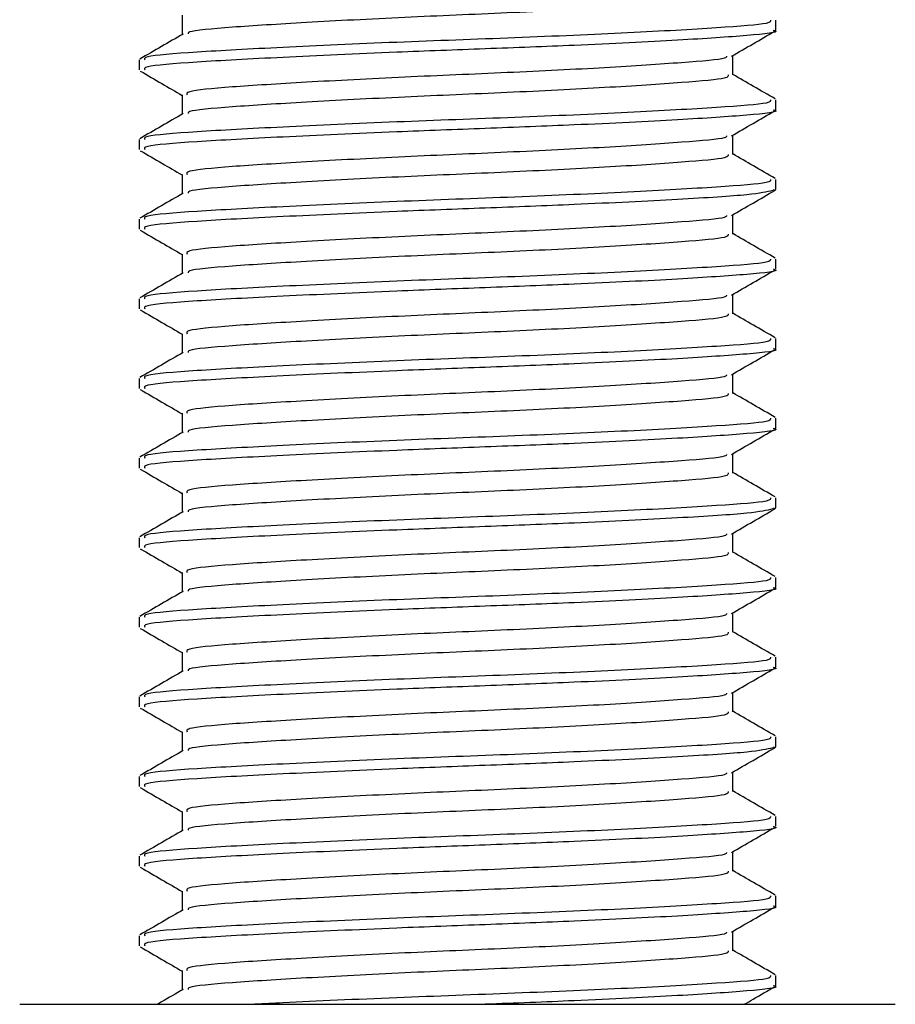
# Model space of a CAD drawing. Header units: millimetres. Extents: x 0 to 420, y 0 to 297.
# Tile 17 of 80: x 74.99 to 76.37, y 195.76 to 197.32. Entities that reach past the tile are written whole.
import ezdxf

# ---------------------------------------------------------------- set-up
doc = ezdxf.new("R2010")
doc.units = ezdxf.units.MM

msp = doc.modelspace()

# ---------------------------------------------------------------- linework, layer by layer
at = {"color": 7, "linetype": 'Continuous', "lineweight": 25}
for p, q in [((75.24602, 197.32319), (75.24602, 197.29268)), ((76.1832, 197.29965), (76.1832, 197.31542)), ((75.17801, 197.25256), (75.17801, 197.23685)), ((76.11519, 197.22895), (76.11519, 197.25958)), ((75.24602, 197.19754), (75.24602, 197.16703)), ((76.1832, 197.174), (76.1832, 197.18977)), ((75.17801, 197.12691), (75.17801, 197.11121)), ((76.11519, 197.1033), (76.11519, 197.13393)), ((75.24602, 197.07189), (75.24602, 197.04138)), ((76.1832, 197.04836), (76.1832, 197.06412)), ((76.17879, 197.04836), (76.18248, 197.04726)), ((75.17801, 197.00126), (75.17801, 196.98556)), ((76.11519, 196.97766), (76.11519, 197.00828)), ((75.24602, 196.94624), (75.24602, 196.91573)), ((76.1832, 196.92271), (76.1832, 196.93847)), ((75.17801, 196.87562), (75.17801, 196.85991)), ((76.11519, 196.85201), (76.11519, 196.88263)), ((75.24602, 196.82059), (75.24602, 196.79008)), ((76.1832, 196.79706), (76.1832, 196.81283)), ((75.17801, 196.74997), (75.17801, 196.73426)), ((76.11519, 196.72636), (76.11519, 196.75698)), ((75.24602, 196.69495), (75.24602, 196.66444)), ((76.1832, 196.67141), (76.1832, 196.68718)), ((75.17801, 196.62432), (75.17801, 196.60861)), ((76.11519, 196.60071), (76.11519, 196.63134)), ((75.24602, 196.5693), (75.24602, 196.53879)), ((76.1832, 196.54576), (76.1832, 196.56153)), ((76.17879, 196.54576), (76.18248, 196.54467)), ((76.11519, 196.47506), (76.11519, 196.50569)), ((75.17801, 196.49867), (75.17801, 196.48296)), ((75.24602, 196.44365), (75.24602, 196.41314)), ((76.1832, 196.42011), (76.1832, 196.43588)), ((76.11519, 196.34941), (76.11519, 196.38004)), ((75.17801, 196.37302), (75.17801, 196.35732)), ((75.24602, 196.318), (75.24602, 196.28749)), ((76.1832, 196.29446), (76.1832, 196.31023)), ((76.11519, 196.22377), (76.11519, 196.25439)), ((75.17801, 196.24737), (75.17801, 196.23167)), ((75.24602, 196.19235), (75.24602, 196.16184)), ((76.1832, 196.16882), (76.1832, 196.18458)), ((76.17879, 196.16882), (76.18248, 196.16772)), ((76.11519, 196.09812), (76.11519, 196.12874)), ((75.17801, 196.12173), (75.17801, 196.10602)), ((75.24602, 196.0667), (75.24602, 196.03619)), ((76.1832, 196.04317), (76.1832, 196.05893)), ((76.11519, 195.97247), (76.11519, 196.00309)), ((75.17801, 195.99608), (75.17801, 195.98037)), ((75.24602, 195.94106), (75.24602, 195.91055)), ((76.1832, 195.91752), (76.1832, 195.93329)), ((76.11519, 195.84682), (76.11519, 195.87745)), ((75.17801, 195.87043), (75.17801, 195.85472)), ((75.24602, 195.81541), (75.24602, 195.7849)), ((76.1832, 195.79187), (76.1832, 195.80764)), ((74.98954, 195.76229), (76.37167, 195.76229))]:
    msp.add_line(p, q, dxfattribs=at)
for points, knots in [([(76.10777, 197.35465), (76.10807, 197.35291), (76.10882, 197.34856), (76.03976, 197.34261), (75.91946, 197.3345), (75.76192, 197.32671), (75.59379, 197.31977), (75.43715, 197.31149), (75.31917, 197.30415), (75.2547, 197.29833), (75.25516, 197.29462), (75.25529, 197.29355)], [0, 0, 0, 0, 0.0812126, 0.2026951, 0.3289775, 0.4541529, 0.5761068, 0.7029826, 0.8264929, 0.9498795, 1, 1, 1, 1]), ([(76.17467, 197.31542), (76.17502, 197.31367), (76.17591, 197.30931), (76.09599, 197.30335), (75.95683, 197.29523), (75.77466, 197.28744), (75.58014, 197.28051), (75.39929, 197.27222), (75.26173, 197.26489), (75.184, 197.25851), (75.18616, 197.25422), (75.18699, 197.25256)], [0, 0, 0, 0, 0.0795242, 0.1977381, 0.3206174, 0.4424209, 0.5610929, 0.684549, 0.8047339, 0.9247987, 1, 1, 1, 1]), ([(75.24751, 197.29354), (75.23613, 197.28695), (75.21338, 197.27377), (75.19063, 197.2606), (75.17925, 197.25401)], [0, 0, 0, 0, 0.4998987, 1, 1, 1, 1]), ([(76.17879, 197.29965), (76.18021, 197.29929), (76.19178, 197.29629), (76.14383, 197.29111), (76.03639, 197.28381), (75.88314, 197.27616), (75.72631, 197.27012), (75.56541, 197.2641), (75.39926, 197.25652), (75.26174, 197.24918), (75.184, 197.24281), (75.18615, 197.23851), (75.18699, 197.23685)], [0, 0, 0, 0, 0.0167834, 0.1370015, 0.2569808, 0.380436, 0.4722687, 0.5611895, 0.6846185, 0.8047769, 0.9248152, 1, 1, 1, 1]), ([(76.11304, 197.25833), (76.1244, 197.26492), (76.14714, 197.27809), (76.16989, 197.29126), (76.18126, 197.29784)], [0, 0, 0, 0, 0.4999098, 1, 1, 1, 1]), ([(76.10538, 197.25839), (76.10518, 197.25734), (76.10449, 197.25371), (76.03886, 197.24839), (75.9197, 197.24026), (75.76187, 197.23247), (75.59375, 197.22554), (75.43736, 197.21725), (75.3184, 197.20992), (75.25111, 197.20353), (75.25301, 197.19922), (75.25374, 197.19755)], [0, 0, 0, 0, 0.04929084, 0.1712997, 0.29812922, 0.42384695, 0.54632913, 0.67375466, 0.7978, 0.92172117, 1, 1, 1, 1]), ([(75.17994, 197.23502), (75.19132, 197.22843), (75.21335, 197.21568), (75.23537, 197.20292), (75.24602, 197.19675)], [0, 0, 0, 0, 0.51635581, 1, 1, 1, 1]), ([(76.18196, 197.19119), (76.17058, 197.19778), (76.14832, 197.21066), (76.12606, 197.22355), (76.11519, 197.22985)], [0, 0, 0, 0, 0.5112595, 1, 1, 1, 1]), ([(76.10777, 197.229), (76.10807, 197.22726), (76.10882, 197.22292), (76.03976, 197.21696), (75.91946, 197.20885), (75.76192, 197.20106), (75.59379, 197.19413), (75.43715, 197.18584), (75.31917, 197.1785), (75.2547, 197.17268), (75.25516, 197.16897), (75.25529, 197.1679)], [0, 0, 0, 0, 0.0812126, 0.2026951, 0.3289775, 0.4541529, 0.5761068, 0.7029826, 0.8264929, 0.9498795, 1, 1, 1, 1]), ([(76.17467, 197.18977), (76.17502, 197.18802), (76.17591, 197.18366), (76.09599, 197.1777), (75.95683, 197.16958), (75.77466, 197.16179), (75.58014, 197.15486), (75.39929, 197.14657), (75.26173, 197.13924), (75.184, 197.13286), (75.18616, 197.12857), (75.18699, 197.12691)], [0, 0, 0, 0, 0.0795242, 0.1977381, 0.3206174, 0.4424209, 0.5610929, 0.684549, 0.8047339, 0.9247987, 1, 1, 1, 1]), ([(75.24751, 197.16789), (75.23613, 197.1613), (75.21338, 197.14812), (75.19063, 197.13495), (75.17925, 197.12836)], [0, 0, 0, 0, 0.4998987, 1, 1, 1, 1]), ([(76.17879, 197.174), (76.18021, 197.17364), (76.19178, 197.17064), (76.14383, 197.16547), (76.03639, 197.15816), (75.88314, 197.15051), (75.72631, 197.14447), (75.56541, 197.13845), (75.39926, 197.13087), (75.26174, 197.12353), (75.184, 197.11716), (75.18615, 197.11286), (75.18699, 197.11121)], [0, 0, 0, 0, 0.0167834, 0.1370015, 0.2569808, 0.380436, 0.4722687, 0.5611895, 0.6846185, 0.8047769, 0.9248152, 1, 1, 1, 1]), ([(76.11304, 197.13268), (76.1244, 197.13927), (76.14714, 197.15244), (76.16989, 197.16561), (76.18126, 197.17219)], [0, 0, 0, 0, 0.4999098, 1, 1, 1, 1]), ([(76.10538, 197.13274), (76.10518, 197.1317), (76.10449, 197.12806), (76.03886, 197.12274), (75.9197, 197.11461), (75.76187, 197.10682), (75.59375, 197.09989), (75.43736, 197.0916), (75.3184, 197.08427), (75.25111, 197.07788), (75.25301, 197.07357), (75.25374, 197.0719)], [0, 0, 0, 0, 0.04929084, 0.1712997, 0.29812922, 0.42384695, 0.54632913, 0.67375466, 0.7978, 0.92172117, 1, 1, 1, 1]), ([(75.17994, 197.10937), (75.19132, 197.10278), (75.21335, 197.09003), (75.23537, 197.07728), (75.24602, 197.07111)], [0, 0, 0, 0, 0.5163558, 1, 1, 1, 1]), ([(76.10777, 197.10335), (76.10807, 197.10161), (76.10882, 197.09727), (76.03976, 197.09131), (75.91946, 197.0832), (75.76192, 197.07541), (75.59379, 197.06848), (75.43715, 197.06019), (75.31917, 197.05285), (75.2547, 197.04703), (75.25516, 197.04333), (75.25529, 197.04226)], [0, 0, 0, 0, 0.0812126, 0.2026951, 0.3289775, 0.4541529, 0.5761068, 0.7029826, 0.8264929, 0.9498795, 1, 1, 1, 1]), ([(76.18196, 197.06554), (76.17058, 197.07213), (76.14832, 197.08501), (76.12606, 197.0979), (76.11519, 197.10421)], [0, 0, 0, 0, 0.5112595, 1, 1, 1, 1]), ([(76.17467, 197.06412), (76.17502, 197.06237), (76.17591, 197.05801), (76.09599, 197.05205), (75.95683, 197.04393), (75.77466, 197.03615), (75.58014, 197.02921), (75.39929, 197.02092), (75.26173, 197.01359), (75.184, 197.00722), (75.18616, 197.00292), (75.18699, 197.00126)], [0, 0, 0, 0, 0.0795242, 0.1977381, 0.3206174, 0.4424209, 0.5610929, 0.684549, 0.8047339, 0.9247987, 1, 1, 1, 1]), ([(76.17825, 197.04656), (76.16868, 197.0443), (76.14857, 197.03954), (76.03405, 197.03252), (75.8836, 197.02486), (75.7262, 197.01882), (75.56545, 197.0128), (75.39925, 197.00522), (75.26174, 196.99788), (75.184, 196.99151), (75.18615, 196.98721), (75.18699, 196.98556)], [0, 0, 0, 0, 0.1121001, 0.2355413, 0.3625587, 0.4570412, 0.5485278, 0.6755183, 0.7991439, 0.9226458, 1, 1, 1, 1]), ([(76.11304, 197.00704), (76.1244, 197.01362), (76.14714, 197.02679), (76.16989, 197.03996), (76.18126, 197.04654)], [0, 0, 0, 0, 0.4999098, 1, 1, 1, 1]), ([(75.24751, 197.04224), (75.23613, 197.03566), (75.21338, 197.02248), (75.19063, 197.0093), (75.17925, 197.00272)], [0, 0, 0, 0, 0.4998987, 1, 1, 1, 1]), ([(76.10538, 197.00709), (76.10518, 197.00605), (76.10449, 197.00241), (76.03886, 196.99709), (75.9197, 196.98896), (75.76187, 196.98118), (75.59375, 196.97424), (75.43736, 196.96595), (75.3184, 196.95862), (75.25111, 196.95223), (75.25301, 196.94792), (75.25374, 196.94625)], [0, 0, 0, 0, 0.0492908, 0.1712997, 0.2981292, 0.4238469, 0.5463291, 0.6737547, 0.7978, 0.9217212, 1, 1, 1, 1]), ([(75.17994, 196.98372), (75.19132, 196.97714), (75.21335, 196.96439), (75.23537, 196.95163), (75.24602, 196.94546)], [0, 0, 0, 0, 0.51635581, 1, 1, 1, 1]), ([(76.10777, 196.97771), (76.10807, 196.97596), (76.10882, 196.97162), (76.03976, 196.96567), (75.91946, 196.95755), (75.76192, 196.94976), (75.59379, 196.94283), (75.43715, 196.93454), (75.31917, 196.9272), (75.2547, 196.92138), (75.25516, 196.91768), (75.25529, 196.91661)], [0, 0, 0, 0, 0.0812126, 0.2026951, 0.3289775, 0.4541529, 0.5761068, 0.7029826, 0.8264929, 0.9498795, 1, 1, 1, 1]), ([(76.18196, 196.93989), (76.17058, 196.94648), (76.14832, 196.95936), (76.12606, 196.97226), (76.11519, 196.97856)], [0, 0, 0, 0, 0.5112595, 1, 1, 1, 1]), ([(76.17467, 196.93847), (76.17502, 196.93672), (76.17591, 196.93236), (76.09599, 196.9264), (75.95683, 196.91829), (75.77466, 196.9105), (75.58014, 196.90357), (75.39929, 196.89527), (75.26173, 196.88794), (75.184, 196.88157), (75.18616, 196.87727), (75.18699, 196.87562)], [0, 0, 0, 0, 0.0795242, 0.1977381, 0.3206174, 0.4424209, 0.5610929, 0.684549, 0.8047339, 0.9247987, 1, 1, 1, 1]), ([(76.17879, 196.92271), (76.18021, 196.92234), (76.19178, 196.91935), (76.14383, 196.91417), (76.03639, 196.90686), (75.88314, 196.89921), (75.72631, 196.89318), (75.56541, 196.88716), (75.39926, 196.87957), (75.26174, 196.87224), (75.184, 196.86586), (75.18615, 196.86156), (75.18699, 196.85991)], [0, 0, 0, 0, 0.0167834, 0.1370015, 0.2569808, 0.380436, 0.4722687, 0.5611895, 0.6846185, 0.8047769, 0.9248152, 1, 1, 1, 1]), ([(76.11304, 196.88139), (76.1244, 196.88797), (76.14714, 196.90115), (76.16989, 196.91431), (76.18126, 196.9209)], [0, 0, 0, 0, 0.4999098, 1, 1, 1, 1]), ([(75.24751, 196.9166), (75.23613, 196.91001), (75.21338, 196.89683), (75.19063, 196.88365), (75.17925, 196.87707)], [0, 0, 0, 0, 0.4998987, 1, 1, 1, 1]), ([(76.10538, 196.88145), (76.10518, 196.8804), (76.10449, 196.87676), (76.03886, 196.87144), (75.9197, 196.86331), (75.76187, 196.85553), (75.59375, 196.84859), (75.43736, 196.8403), (75.3184, 196.83297), (75.25111, 196.82658), (75.25301, 196.82227), (75.25374, 196.8206)], [0, 0, 0, 0, 0.0492908, 0.1712997, 0.2981292, 0.4238469, 0.5463291, 0.6737547, 0.7978, 0.9217212, 1, 1, 1, 1]), ([(75.17994, 196.85807), (75.19132, 196.85149), (75.21335, 196.83874), (75.23537, 196.82598), (75.24602, 196.81981)], [0, 0, 0, 0, 0.5163558, 1, 1, 1, 1]), ([(76.10777, 196.85206), (76.10807, 196.85032), (76.10882, 196.84597), (76.03976, 196.84002), (75.91946, 196.8319), (75.76192, 196.82411), (75.59379, 196.81718), (75.43715, 196.80889), (75.31917, 196.80155), (75.2547, 196.79574), (75.25516, 196.79203), (75.25529, 196.79096)], [0, 0, 0, 0, 0.0812126, 0.2026951, 0.3289775, 0.4541529, 0.5761068, 0.7029826, 0.8264929, 0.9498795, 1, 1, 1, 1]), ([(76.18196, 196.81424), (76.17058, 196.82083), (76.14832, 196.83372), (76.12606, 196.84661), (76.11519, 196.85291)], [0, 0, 0, 0, 0.51125952, 1, 1, 1, 1]), ([(76.17467, 196.81283), (76.17502, 196.81107), (76.17591, 196.80671), (76.09599, 196.80075), (75.95683, 196.79264), (75.77466, 196.78485), (75.58014, 196.77792), (75.39929, 196.76963), (75.26173, 196.7623), (75.184, 196.75592), (75.18616, 196.75162), (75.18699, 196.74997)], [0, 0, 0, 0, 0.0795242, 0.1977381, 0.3206174, 0.4424209, 0.5610929, 0.684549, 0.8047339, 0.9247987, 1, 1, 1, 1]), ([(76.17879, 196.79706), (76.18021, 196.79669), (76.19178, 196.7937), (76.14383, 196.78852), (76.03639, 196.78121), (75.88314, 196.77356), (75.72631, 196.76753), (75.56541, 196.76151), (75.39926, 196.75393), (75.26174, 196.74659), (75.184, 196.74021), (75.18615, 196.73592), (75.18699, 196.73426)], [0, 0, 0, 0, 0.0167834, 0.1370015, 0.2569808, 0.380436, 0.4722687, 0.5611895, 0.6846185, 0.8047769, 0.9248152, 1, 1, 1, 1]), ([(76.11304, 196.75574), (76.1244, 196.76232), (76.14714, 196.7755), (76.16989, 196.78866), (76.18126, 196.79525)], [0, 0, 0, 0, 0.4999098, 1, 1, 1, 1]), ([(75.24751, 196.79095), (75.23613, 196.78436), (75.21338, 196.77118), (75.19063, 196.75801), (75.17925, 196.75142)], [0, 0, 0, 0, 0.49989867, 1, 1, 1, 1]), ([(76.10538, 196.7558), (76.10518, 196.75475), (76.10449, 196.75111), (76.03886, 196.7458), (75.9197, 196.73766), (75.76187, 196.72988), (75.59375, 196.72295), (75.43736, 196.71465), (75.3184, 196.70732), (75.25111, 196.70094), (75.25301, 196.69662), (75.25374, 196.69495)], [0, 0, 0, 0, 0.0492908, 0.1712997, 0.2981292, 0.4238469, 0.5463291, 0.6737547, 0.7978, 0.9217212, 1, 1, 1, 1]), ([(75.17994, 196.73242), (75.19132, 196.72584), (75.21335, 196.71309), (75.23537, 196.70033), (75.24602, 196.69416)], [0, 0, 0, 0, 0.5163558, 1, 1, 1, 1]), ([(76.10777, 196.72641), (76.10807, 196.72467), (76.10882, 196.72032), (76.03976, 196.71437), (75.91946, 196.70625), (75.76192, 196.69847), (75.59379, 196.69153), (75.43715, 196.68324), (75.31917, 196.67591), (75.2547, 196.67009), (75.25516, 196.66638), (75.25529, 196.66531)], [0, 0, 0, 0, 0.0812126, 0.2026951, 0.3289775, 0.4541529, 0.5761068, 0.7029826, 0.8264929, 0.9498795, 1, 1, 1, 1]), ([(76.18196, 196.68859), (76.17058, 196.69518), (76.14832, 196.70807), (76.12606, 196.72096), (76.11519, 196.72726)], [0, 0, 0, 0, 0.5112595, 1, 1, 1, 1]), ([(76.17467, 196.68718), (76.17502, 196.68542), (76.17591, 196.68107), (76.09599, 196.6751), (75.95683, 196.66699), (75.77466, 196.6592), (75.58014, 196.65227), (75.39929, 196.64398), (75.26173, 196.63665), (75.184, 196.63027), (75.18616, 196.62597), (75.18699, 196.62432)], [0, 0, 0, 0, 0.0795242, 0.1977381, 0.3206174, 0.4424209, 0.5610929, 0.684549, 0.8047339, 0.9247987, 1, 1, 1, 1]), ([(76.17879, 196.67141), (76.18021, 196.67104), (76.19178, 196.66805), (76.14383, 196.66287), (76.03639, 196.65556), (75.88314, 196.64791), (75.72631, 196.64188), (75.56541, 196.63586), (75.39926, 196.62828), (75.26174, 196.62094), (75.184, 196.61457), (75.18615, 196.61027), (75.18699, 196.60861)], [0, 0, 0, 0, 0.0167834, 0.1370015, 0.2569808, 0.380436, 0.4722687, 0.5611895, 0.6846185, 0.8047769, 0.9248152, 1, 1, 1, 1]), ([(75.24751, 196.6653), (75.23613, 196.65871), (75.21338, 196.64553), (75.19063, 196.63236), (75.17925, 196.62577)], [0, 0, 0, 0, 0.4998987, 1, 1, 1, 1]), ([(76.11304, 196.63009), (76.1244, 196.63668), (76.14714, 196.64985), (76.16989, 196.66302), (76.18126, 196.6696)], [0, 0, 0, 0, 0.4999098, 1, 1, 1, 1]), ([(76.10538, 196.63015), (76.10518, 196.6291), (76.10449, 196.62547), (76.03886, 196.62015), (75.9197, 196.61201), (75.76187, 196.60423), (75.59375, 196.5973), (75.43736, 196.58901), (75.3184, 196.58168), (75.25111, 196.57529), (75.25301, 196.57097), (75.25374, 196.56931)], [0, 0, 0, 0, 0.0492908, 0.1712997, 0.2981292, 0.4238469, 0.5463291, 0.6737547, 0.7978, 0.9217212, 1, 1, 1, 1]), ([(75.17994, 196.60678), (75.19132, 196.60019), (75.21335, 196.58744), (75.23537, 196.57468), (75.24602, 196.56851)], [0, 0, 0, 0, 0.5163558, 1, 1, 1, 1]), ([(76.10777, 196.60076), (76.10807, 196.59902), (76.10882, 196.59467), (76.03976, 196.58872), (75.91946, 196.58061), (75.76192, 196.57282), (75.59379, 196.56588), (75.43715, 196.5576), (75.31917, 196.55026), (75.2547, 196.54444), (75.25516, 196.54073), (75.25529, 196.53966)], [0, 0, 0, 0, 0.0812126, 0.2026951, 0.3289775, 0.4541529, 0.5761068, 0.7029826, 0.8264929, 0.9498795, 1, 1, 1, 1]), ([(76.18196, 196.56295), (76.17058, 196.56953), (76.14832, 196.58242), (76.12606, 196.59531), (76.11519, 196.60161)], [0, 0, 0, 0, 0.5112595, 1, 1, 1, 1]), ([(76.17467, 196.56153), (76.17502, 196.55978), (76.17591, 196.55542), (76.09599, 196.54946), (75.95683, 196.54134), (75.77466, 196.53355), (75.58014, 196.52662), (75.39929, 196.51833), (75.26173, 196.511), (75.184, 196.50462), (75.18616, 196.50033), (75.18699, 196.49867)], [0, 0, 0, 0, 0.07952416, 0.19773806, 0.32061745, 0.44242089, 0.56109289, 0.68454905, 0.80473395, 0.92479867, 1, 1, 1, 1]), ([(75.24751, 196.53965), (75.23613, 196.53306), (75.21338, 196.51988), (75.19063, 196.50671), (75.17925, 196.50012)], [0, 0, 0, 0, 0.4998987, 1, 1, 1, 1]), ([(76.17825, 196.54397), (76.16868, 196.5417), (76.14857, 196.53695), (76.03405, 196.52993), (75.8836, 196.52226), (75.7262, 196.51623), (75.56545, 196.51021), (75.39925, 196.50263), (75.26174, 196.49529), (75.184, 196.48892), (75.18615, 196.48462), (75.18699, 196.48296)], [0, 0, 0, 0, 0.11210007, 0.23554127, 0.36255871, 0.45704119, 0.54852784, 0.6755183, 0.79914386, 0.9226458, 1, 1, 1, 1]), ([(76.11304, 196.50444), (76.1244, 196.51103), (76.14714, 196.5242), (76.16989, 196.53737), (76.18126, 196.54395)], [0, 0, 0, 0, 0.4999098, 1, 1, 1, 1]), ([(76.10538, 196.5045), (76.10518, 196.50345), (76.10449, 196.49982), (76.03886, 196.4945), (75.9197, 196.48637), (75.76187, 196.47858), (75.59375, 196.47165), (75.43736, 196.46336), (75.3184, 196.45603), (75.25111, 196.44964), (75.25301, 196.44533), (75.25374, 196.44366)], [0, 0, 0, 0, 0.0492908, 0.1712997, 0.2981292, 0.4238469, 0.5463291, 0.6737547, 0.7978, 0.9217212, 1, 1, 1, 1]), ([(75.17994, 196.48113), (75.19132, 196.47454), (75.21335, 196.46179), (75.23537, 196.44903), (75.24602, 196.44286)], [0, 0, 0, 0, 0.5163558, 1, 1, 1, 1]), ([(76.10777, 196.47511), (76.10807, 196.47337), (76.10882, 196.46902), (76.03976, 196.46307), (75.91946, 196.45496), (75.76192, 196.44717), (75.59379, 196.44024), (75.43715, 196.43195), (75.31917, 196.42461), (75.2547, 196.41879), (75.25516, 196.41508), (75.25529, 196.41401)], [0, 0, 0, 0, 0.0812126, 0.2026951, 0.3289775, 0.4541529, 0.5761068, 0.7029826, 0.8264929, 0.9498795, 1, 1, 1, 1]), ([(76.18196, 196.4373), (76.17058, 196.44389), (76.14832, 196.45677), (76.12606, 196.46966), (76.11519, 196.47596)], [0, 0, 0, 0, 0.5112595, 1, 1, 1, 1]), ([(76.17467, 196.43588), (76.17502, 196.43413), (76.17591, 196.42977), (76.09599, 196.42381), (75.95683, 196.41569), (75.77466, 196.4079), (75.58014, 196.40097), (75.39929, 196.39268), (75.26173, 196.38535), (75.184, 196.37897), (75.18616, 196.37468), (75.18699, 196.37302)], [0, 0, 0, 0, 0.0795242, 0.1977381, 0.3206174, 0.4424209, 0.5610929, 0.684549, 0.8047339, 0.9247987, 1, 1, 1, 1]), ([(75.24751, 196.414), (75.23613, 196.40741), (75.21338, 196.39423), (75.19063, 196.38106), (75.17925, 196.37447)], [0, 0, 0, 0, 0.4998987, 1, 1, 1, 1]), ([(76.17879, 196.42011), (76.18021, 196.41975), (76.19178, 196.41675), (76.14383, 196.41158), (76.03639, 196.40427), (75.88314, 196.39662), (75.72631, 196.39058), (75.56541, 196.38456), (75.39926, 196.37698), (75.26174, 196.36964), (75.184, 196.36327), (75.18615, 196.35897), (75.18699, 196.35732)], [0, 0, 0, 0, 0.0167834, 0.1370015, 0.2569808, 0.380436, 0.4722687, 0.5611895, 0.6846185, 0.8047769, 0.9248152, 1, 1, 1, 1]), ([(76.11304, 196.37879), (76.1244, 196.38538), (76.14714, 196.39855), (76.16989, 196.41172), (76.18126, 196.4183)], [0, 0, 0, 0, 0.4999098, 1, 1, 1, 1]), ([(76.10538, 196.37885), (76.10518, 196.37781), (76.10449, 196.37417), (76.03886, 196.36885), (75.9197, 196.36072), (75.76187, 196.35293), (75.59375, 196.346), (75.43736, 196.33771), (75.3184, 196.33038), (75.25111, 196.32399), (75.25301, 196.31968), (75.25374, 196.31801)], [0, 0, 0, 0, 0.0492908, 0.1712997, 0.2981292, 0.4238469, 0.5463291, 0.6737547, 0.7978, 0.9217212, 1, 1, 1, 1]), ([(75.17994, 196.35548), (75.19132, 196.34889), (75.21335, 196.33614), (75.23537, 196.32339), (75.24602, 196.31722)], [0, 0, 0, 0, 0.5163558, 1, 1, 1, 1]), ([(76.10777, 196.34946), (76.10807, 196.34772), (76.10882, 196.34338), (76.03976, 196.33742), (75.91946, 196.32931), (75.76192, 196.32152), (75.59379, 196.31459), (75.43715, 196.3063), (75.31917, 196.29896), (75.2547, 196.29314), (75.25516, 196.28944), (75.25529, 196.28837)], [0, 0, 0, 0, 0.0812126, 0.2026951, 0.3289775, 0.4541529, 0.5761068, 0.7029826, 0.8264929, 0.9498795, 1, 1, 1, 1]), ([(76.18196, 196.31165), (76.17058, 196.31824), (76.14832, 196.33112), (76.12606, 196.34401), (76.11519, 196.35032)], [0, 0, 0, 0, 0.5112595, 1, 1, 1, 1]), ([(76.17467, 196.31023), (76.17502, 196.30848), (76.17591, 196.30412), (76.09599, 196.29816), (75.95683, 196.29004), (75.77466, 196.28226), (75.58014, 196.27532), (75.39929, 196.26703), (75.26173, 196.2597), (75.184, 196.25333), (75.18616, 196.24903), (75.18699, 196.24737)], [0, 0, 0, 0, 0.0795242, 0.1977381, 0.3206174, 0.4424209, 0.5610929, 0.684549, 0.8047339, 0.9247987, 1, 1, 1, 1]), ([(75.24751, 196.28835), (75.23613, 196.28177), (75.21338, 196.26859), (75.19063, 196.25541), (75.17925, 196.24883)], [0, 0, 0, 0, 0.4998987, 1, 1, 1, 1]), ([(76.17879, 196.29446), (76.18021, 196.2941), (76.19178, 196.29111), (76.14383, 196.28593), (76.03639, 196.27862), (75.88314, 196.27097), (75.72631, 196.26493), (75.56541, 196.25891), (75.39926, 196.25133), (75.26174, 196.24399), (75.184, 196.23762), (75.18615, 196.23332), (75.18699, 196.23167)], [0, 0, 0, 0, 0.0167834, 0.1370015, 0.2569808, 0.380436, 0.4722687, 0.5611895, 0.6846185, 0.8047769, 0.9248152, 1, 1, 1, 1]), ([(76.11304, 196.25315), (76.1244, 196.25973), (76.14714, 196.2729), (76.16989, 196.28607), (76.18126, 196.29265)], [0, 0, 0, 0, 0.4999098, 1, 1, 1, 1]), ([(76.10538, 196.2532), (76.10518, 196.25216), (76.10449, 196.24852), (76.03886, 196.2432), (75.9197, 196.23507), (75.76187, 196.22729), (75.59375, 196.22035), (75.43736, 196.21206), (75.3184, 196.20473), (75.25111, 196.19834), (75.25301, 196.19403), (75.25374, 196.19236)], [0, 0, 0, 0, 0.04929084, 0.1712997, 0.29812922, 0.42384695, 0.54632913, 0.67375466, 0.7978, 0.92172117, 1, 1, 1, 1]), ([(75.17994, 196.22983), (75.19132, 196.22325), (75.21335, 196.21049), (75.23537, 196.19774), (75.24602, 196.19157)], [0, 0, 0, 0, 0.5163558, 1, 1, 1, 1]), ([(76.10777, 196.22382), (76.10807, 196.22207), (76.10882, 196.21773), (76.03976, 196.21178), (75.91946, 196.20366), (75.76192, 196.19587), (75.59379, 196.18894), (75.43715, 196.18065), (75.31917, 196.17331), (75.2547, 196.16749), (75.25516, 196.16379), (75.25529, 196.16272)], [0, 0, 0, 0, 0.0812126, 0.2026951, 0.3289775, 0.4541529, 0.5761068, 0.7029826, 0.8264929, 0.9498795, 1, 1, 1, 1]), ([(76.18196, 196.186), (76.17058, 196.19259), (76.14832, 196.20547), (76.12606, 196.21837), (76.11519, 196.22467)], [0, 0, 0, 0, 0.5112595, 1, 1, 1, 1]), ([(76.17467, 196.18458), (76.17502, 196.18283), (76.17591, 196.17847), (76.09599, 196.17251), (75.95683, 196.1644), (75.77466, 196.15661), (75.58014, 196.14968), (75.39929, 196.14138), (75.26173, 196.13405), (75.184, 196.12768), (75.18616, 196.12338), (75.18699, 196.12173)], [0, 0, 0, 0, 0.0795242, 0.1977381, 0.3206174, 0.4424209, 0.5610929, 0.684549, 0.8047339, 0.9247987, 1, 1, 1, 1]), ([(75.24751, 196.16271), (75.23613, 196.15612), (75.21338, 196.14294), (75.19063, 196.12976), (75.17925, 196.12318)], [0, 0, 0, 0, 0.49989867, 1, 1, 1, 1]), ([(76.17825, 196.16702), (76.16868, 196.16476), (76.14857, 196.16), (76.03405, 196.15298), (75.8836, 196.14532), (75.7262, 196.13929), (75.56545, 196.13327), (75.39925, 196.12568), (75.26174, 196.11835), (75.184, 196.11197), (75.18615, 196.10767), (75.18699, 196.10602)], [0, 0, 0, 0, 0.1121001, 0.2355413, 0.3625587, 0.4570412, 0.5485278, 0.6755183, 0.7991439, 0.9226458, 1, 1, 1, 1]), ([(76.11304, 196.1275), (76.1244, 196.13408), (76.14714, 196.14726), (76.16989, 196.16042), (76.18126, 196.16701)], [0, 0, 0, 0, 0.4999098, 1, 1, 1, 1]), ([(76.10538, 196.12756), (76.10518, 196.12651), (76.10449, 196.12287), (76.03886, 196.11755), (75.9197, 196.10942), (75.76187, 196.10164), (75.59375, 196.0947), (75.43736, 196.08641), (75.3184, 196.07908), (75.25111, 196.07269), (75.25301, 196.06838), (75.25374, 196.06671)], [0, 0, 0, 0, 0.0492908, 0.1712997, 0.2981292, 0.4238469, 0.5463291, 0.6737547, 0.7978, 0.9217212, 1, 1, 1, 1]), ([(75.17994, 196.10418), (75.19132, 196.0976), (75.21335, 196.08485), (75.23537, 196.07209), (75.24602, 196.06592)], [0, 0, 0, 0, 0.5163558, 1, 1, 1, 1]), ([(76.10777, 196.09817), (76.10807, 196.09643), (76.10882, 196.09208), (76.03976, 196.08613), (75.91946, 196.07801), (75.76192, 196.07022), (75.59379, 196.06329), (75.43715, 196.055), (75.31917, 196.04766), (75.2547, 196.04185), (75.25516, 196.03814), (75.25529, 196.03707)], [0, 0, 0, 0, 0.0812126, 0.2026951, 0.3289775, 0.4541529, 0.5761068, 0.7029826, 0.8264929, 0.9498795, 1, 1, 1, 1]), ([(76.18196, 196.06035), (76.17058, 196.06694), (76.14832, 196.07983), (76.12606, 196.09272), (76.11519, 196.09902)], [0, 0, 0, 0, 0.5112595, 1, 1, 1, 1]), ([(76.17467, 196.05893), (76.17502, 196.05718), (76.17591, 196.05282), (76.09599, 196.04686), (75.95683, 196.03875), (75.77466, 196.03096), (75.58014, 196.02403), (75.39929, 196.01573), (75.26173, 196.0084), (75.184, 196.00203), (75.18616, 195.99773), (75.18699, 195.99608)], [0, 0, 0, 0, 0.0795242, 0.1977381, 0.3206174, 0.4424209, 0.5610929, 0.684549, 0.8047339, 0.9247987, 1, 1, 1, 1]), ([(75.24751, 196.03706), (75.23613, 196.03047), (75.21338, 196.01729), (75.19063, 196.00412), (75.17925, 195.99753)], [0, 0, 0, 0, 0.4998987, 1, 1, 1, 1]), ([(76.17879, 196.04317), (76.18021, 196.0428), (76.19178, 196.03981), (76.14383, 196.03463), (76.03639, 196.02732), (75.88314, 196.01967), (75.72631, 196.01364), (75.56541, 196.00762), (75.39926, 196.00004), (75.26174, 195.9927), (75.184, 195.98632), (75.18615, 195.98203), (75.18699, 195.98037)], [0, 0, 0, 0, 0.0167834, 0.1370015, 0.2569808, 0.380436, 0.4722687, 0.5611895, 0.6846185, 0.8047769, 0.9248152, 1, 1, 1, 1]), ([(76.11304, 196.00185), (76.1244, 196.00843), (76.14714, 196.02161), (76.16989, 196.03477), (76.18126, 196.04136)], [0, 0, 0, 0, 0.4999098, 1, 1, 1, 1]), ([(76.10538, 196.00191), (76.10518, 196.00086), (76.10449, 195.99722), (76.03886, 195.99191), (75.9197, 195.98377), (75.76187, 195.97599), (75.59375, 195.96906), (75.43736, 195.96076), (75.3184, 195.95343), (75.25111, 195.94704), (75.25301, 195.94273), (75.25374, 195.94106)], [0, 0, 0, 0, 0.0492908, 0.1712997, 0.2981292, 0.4238469, 0.5463291, 0.6737547, 0.7978, 0.9217212, 1, 1, 1, 1]), ([(75.17994, 195.97853), (75.19132, 195.97195), (75.21335, 195.9592), (75.23537, 195.94644), (75.24602, 195.94027)], [0, 0, 0, 0, 0.5163558, 1, 1, 1, 1]), ([(76.10777, 195.97252), (76.10807, 195.97078), (76.10882, 195.96643), (76.03976, 195.96048), (75.91946, 195.95236), (75.76192, 195.94458), (75.59379, 195.93764), (75.43715, 195.92935), (75.31917, 195.92202), (75.2547, 195.9162), (75.25516, 195.91249), (75.25529, 195.91142)], [0, 0, 0, 0, 0.0812126, 0.2026951, 0.3289775, 0.4541529, 0.5761068, 0.7029826, 0.8264929, 0.9498795, 1, 1, 1, 1]), ([(76.18196, 195.9347), (76.17058, 195.94129), (76.14832, 195.95418), (76.12606, 195.96707), (76.11519, 195.97337)], [0, 0, 0, 0, 0.5112595, 1, 1, 1, 1]), ([(76.17467, 195.93329), (76.17502, 195.93153), (76.17591, 195.92718), (76.09599, 195.92121), (75.95683, 195.9131), (75.77466, 195.90531), (75.58014, 195.89838), (75.39929, 195.89009), (75.26173, 195.88276), (75.184, 195.87638), (75.18616, 195.87208), (75.18699, 195.87043)], [0, 0, 0, 0, 0.07952416, 0.19773806, 0.32061745, 0.44242089, 0.56109289, 0.68454905, 0.80473395, 0.92479867, 1, 1, 1, 1]), ([(75.24751, 195.91141), (75.23613, 195.90482), (75.21338, 195.89164), (75.19063, 195.87847), (75.17925, 195.87188)], [0, 0, 0, 0, 0.4998987, 1, 1, 1, 1]), ([(76.17879, 195.91752), (76.18021, 195.91715), (76.19178, 195.91416), (76.14383, 195.90898), (76.03639, 195.90167), (75.88314, 195.89402), (75.72631, 195.88799), (75.56541, 195.88197), (75.39926, 195.87439), (75.26174, 195.86705), (75.184, 195.86068), (75.18615, 195.85638), (75.18699, 195.85472)], [0, 0, 0, 0, 0.0167834, 0.1370015, 0.2569808, 0.380436, 0.4722687, 0.5611895, 0.6846185, 0.8047769, 0.9248152, 1, 1, 1, 1]), ([(76.11304, 195.8762), (76.1244, 195.88279), (76.14714, 195.89596), (76.16989, 195.90912), (76.18126, 195.91571)], [0, 0, 0, 0, 0.4999098, 1, 1, 1, 1]), ([(76.10538, 195.87626), (76.10518, 195.87521), (76.10449, 195.87158), (76.03886, 195.86626), (75.9197, 195.85812), (75.76187, 195.85034), (75.59375, 195.84341), (75.43736, 195.83512), (75.3184, 195.82779), (75.25111, 195.8214), (75.25301, 195.81708), (75.25374, 195.81542)], [0, 0, 0, 0, 0.0492908, 0.1712997, 0.2981292, 0.4238469, 0.5463291, 0.6737547, 0.7978, 0.9217212, 1, 1, 1, 1]), ([(75.17994, 195.85288), (75.19132, 195.8463), (75.21335, 195.83355), (75.23537, 195.82079), (75.24602, 195.81462)], [0, 0, 0, 0, 0.51635581, 1, 1, 1, 1]), ([(76.10777, 195.84687), (76.10807, 195.84513), (76.10882, 195.84078), (76.03976, 195.83483), (75.91946, 195.82672), (75.76192, 195.81893), (75.59379, 195.81199), (75.43715, 195.80371), (75.31917, 195.79637), (75.2547, 195.79055), (75.25516, 195.78684), (75.25529, 195.78577)], [0, 0, 0, 0, 0.08121257, 0.20269512, 0.32897753, 0.45415295, 0.57610678, 0.70298262, 0.82649287, 0.94987948, 1, 1, 1, 1]), ([(76.18196, 195.80906), (76.17058, 195.81564), (76.14832, 195.82853), (76.12606, 195.84142), (76.11519, 195.84772)], [0, 0, 0, 0, 0.5112595, 1, 1, 1, 1]), ([(76.17467, 195.80764), (76.17502, 195.80589), (76.17591, 195.80153), (76.09598, 195.79557), (75.95684, 195.78745), (75.7746, 195.77966), (75.58035, 195.77272), (75.44122, 195.7664), (75.37544, 195.76303), (75.36089, 195.76229)], [0, 0, 0, 0, 0.1105081, 0.27478, 0.4455352, 0.6147952, 0.7797038, 0.9512605, 1, 1, 1, 1]), ([(75.24751, 195.78576), (75.23613, 195.77917), (75.22262, 195.77134), (75.20911, 195.76352), (75.20697, 195.76229)], [0, 0, 0, 0, 0.84184969, 1, 1, 1, 1]), ([(76.17879, 195.79187), (76.18021, 195.7915), (76.19178, 195.78851), (76.14385, 195.78333), (76.03632, 195.77602), (75.88338, 195.76838), (75.77178, 195.76411), (75.72418, 195.76229)], [0, 0, 0, 0, 0.0355378, 0.2900924, 0.5441411, 0.8055499, 1, 1, 1, 1]), ([(76.13329, 195.76229), (76.13791, 195.76496), (76.15389, 195.77422), (76.16989, 195.78348), (76.18126, 195.79006)], [0, 0, 0, 0, 0.2887283, 1, 1, 1, 1])]:
    msp.add_open_spline(points, degree=3, knots=knots, dxfattribs=at)

doc.saveas('drawing.dxf')
